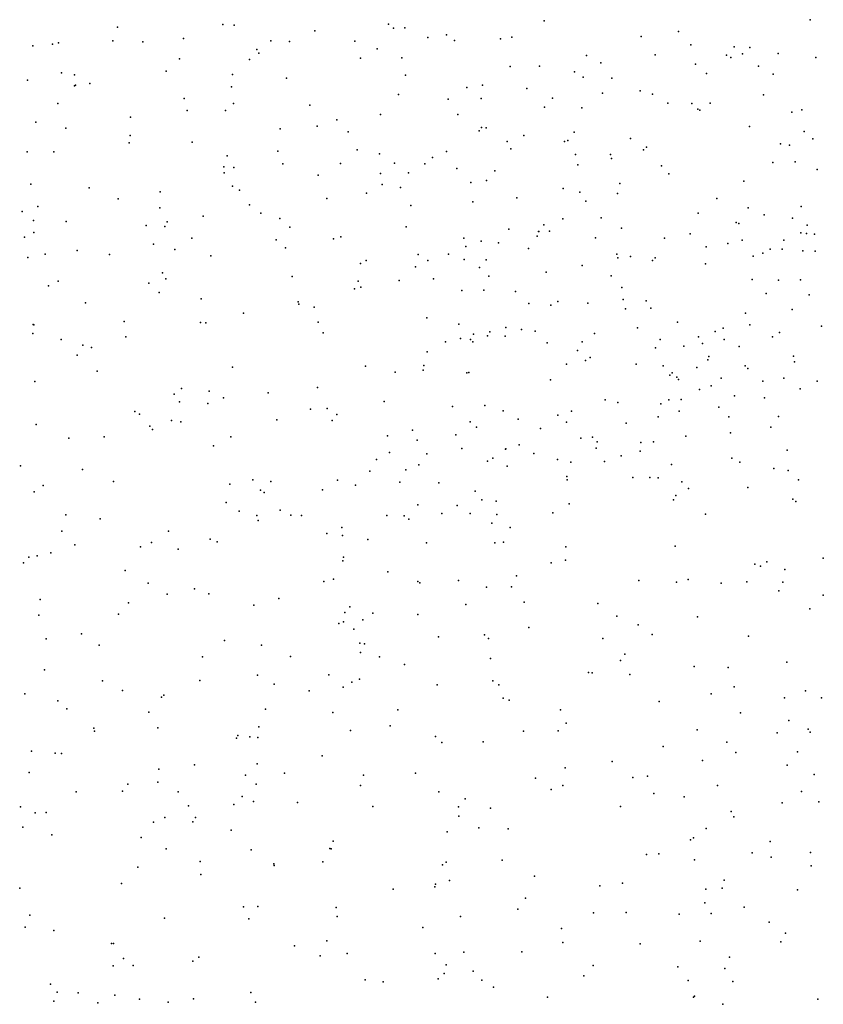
# Model space of a CAD drawing. Header units: metres. Extents: x -25 to 25, y -27.7 to 27.8.
# Tile 181 of 209: x 10.8 to 12.2, y -5.2 to -3.5. Entities that reach past the tile are written whole.
import ezdxf

# ---------------------------------------------------------------- set-up
doc = ezdxf.new("R2010")
doc.units = ezdxf.units.M

msp = doc.modelspace()

# ---------------------------------------------------------------- linework, layer by layer
for p in [(11.1744, -3.4686, 4.9983), (11.1948, -3.4695, -8.1888), (11.4651, -3.4681, -2.0253), (11.7378, -3.4619, -8.1185), (12.2047, -3.4601, 2.0725), (10.9898, -3.473, 5.3215), (11.3358, -3.4799, -2.2539), (11.4741, -3.4752, -0.9815), (11.4936, -3.4742, 19.3237), (11.5671, -3.4868, 17.2377), (11.9736, -3.481, 1.7399), (10.8417, -3.5061, -16.7925), (10.8762, -3.503, -2.7149), (10.8863, -3.5006, 19.5824), (10.982, -3.4972, 13.1784), (11.0342, -3.4988, 19.5143), (11.1058, -3.493, 17.5701), (11.259, -3.4972, 17.4744), (11.2916, -3.4982, -6.1882), (11.4061, -3.4976, -1.6477), (11.5339, -3.4912, -0.3823), (11.5806, -3.4964, -17.9437), (11.6616, -3.4938, 20.3318), (11.6815, -3.4905, 20.0172), (11.9083, -3.4897, 20.1688), (11.9951, -3.5043, 13.5987), (11.2345, -3.5125, -18.3635), (11.2375, -3.519, -18.8283), (11.4452, -3.5113, -0.0245), (11.8124, -3.5227, 16.8805), (11.9329, -3.522, -2.9054), (12.058, -3.5221, 3.0897), (12.0713, -3.5075, 16.638), (12.086, -3.5201, 3.9037), (12.0988, -3.5089, 13.7379), (12.1481, -3.5193, -7.7536), (11.0988, -3.529, -19.1853), (11.2213, -3.5299, 1.0439), (11.4159, -3.5278, 13.3038), (11.4885, -3.5268, 20.088), (11.8377, -3.536, 19.94), (12.0036, -3.5382, 4.105), (12.0651, -3.5267, 2.7533), (12.2144, -3.5264, -4.0366), (10.8919, -3.5534, 0.79), (10.9144, -3.557, -16.1469), (11.0751, -3.5504, -9.2946), (11.1919, -3.5563, 13.265), (11.4952, -3.5574, 20.4035), (11.6786, -3.5423, 13.3532), (11.7297, -3.5418, 19.1831), (11.7913, -3.5516, -17.5634), (12.0228, -3.5543, 5.8011), (12.1136, -3.5415, 1.7997), (12.1396, -3.5554, 3.4762), (10.8323, -3.5664, 13.0906), (10.9162, -3.5751, -19.3804), (10.9416, -3.572, -9.1214), (11.2864, -3.5625, -19.0303), (11.6302, -3.5749, 19.8643), (11.8062, -3.5612, 5.9946), (11.8568, -3.5624, 20.468), (10.9144, -3.5762, 6.8681), (11.1897, -3.5778, 19.4025), (11.4828, -3.5916, 17.4198), (11.6023, -3.5788, 6.5681), (11.7075, -3.5811, -9.364), (11.8403, -3.5889, 13.4682), (11.9065, -3.5849, 4.2601), (11.9283, -3.5907, -16.457), (12.1225, -3.5922, -3.4222), (10.8852, -3.6074, 6.6921), (11.1066, -3.5986, -17.0389), (11.1931, -3.6069, -2.4914), (11.327, -3.6098, 20.1881), (11.5699, -3.5994, -0.1949), (11.6276, -3.5983, -16.4939), (11.7525, -3.5979, 10.8638), (11.9549, -3.6066, -1.8823), (11.9972, -3.6073, 18.9823), (12.0293, -3.6066, 10.4065), (11.1121, -3.6192, 5.1274), (11.1793, -3.6194, 6.6364), (11.4514, -3.6266, 19.2804), (11.5869, -3.6266, 4.4868), (11.7388, -3.6134, 20.5832), (11.804, -3.615, -2.0347), (12.0074, -3.6171, 19.8834), (12.0108, -3.619, 11.3664), (12.1722, -3.6225, 20.074), (12.19, -3.6181, -5.7381), (10.8465, -3.6399, 6.5446), (11.0125, -3.6313, 5.2863), (11.3746, -3.6357, -8.1458), (10.8994, -3.6506, 17.8226), (11.2752, -3.6514, 17.54), (11.3399, -3.6468, -17.1587), (11.3945, -3.6569, 4.6257), (11.624, -3.655, -5.9483), (11.6284, -3.6491, -0.7627), (11.6362, -3.6497, 6.2088), (11.7908, -3.6573, -2.2597), (12.0983, -3.6472, -9.1262), (12.1937, -3.6564, 20.4602), (11.0103, -3.6759, 0.9036), (11.0123, -3.6632, 0.9251), (11.1207, -3.6747, 6.4494), (11.6731, -3.6739, 1.326), (11.7025, -3.6632, 17.2747), (11.7736, -3.6737, 5.8131), (11.7794, -3.6719, 17.1075), (11.8897, -3.6684, 10.6642), (12.1525, -3.6781, 19.9005), (12.2092, -3.6691, 2.997), (10.8314, -3.692, -16.0075), (10.8781, -3.6918, -9.3462), (11.2711, -3.6905, 20.3695), (11.4101, -3.6886, 19.74), (11.4495, -3.6957, -6.1049), (11.5671, -3.6912, -17.4071), (11.6797, -3.6865, -0.4186), (11.912, -3.6886, 16.9014), (11.9174, -3.6836, 1.4886), (12.1681, -3.68, 18.7775), (11.182, -3.6991, -16.2834), (11.2798, -3.7129, 19.8341), (11.3811, -3.7122, -18.1497), (11.4754, -3.7117, -18.6063), (11.5287, -3.7132, 6.3139), (11.5425, -3.7021, -1.309), (11.7929, -3.6968, 11.2468), (11.8543, -3.6965, 4.4039), (11.8562, -3.7037, 20.6779), (12.1388, -3.7108, 4.143), (12.178, -3.7092, 13.8836), (11.1764, -3.7183, 4.9925), (11.1772, -3.7286, 13.3629), (11.1938, -3.7192, 20.1884), (11.4513, -3.7297, -19.1147), (11.5001, -3.7285, -9.5944), (11.5848, -3.7213, 6.069), (11.6515, -3.7253, 13.4454), (11.7972, -3.7147, -7.984), (11.9436, -3.7162, 19.6836), (11.9568, -3.7304, 5.6547), (12.2169, -3.7231, 3.9877), (11.3417, -3.7331, 13.4123), (11.6096, -3.7456, -1.0517), (11.6367, -3.7424, 19.1407), (11.8708, -3.7474, 13.5465), (12.088, -3.7434, 20.6487), (10.8383, -3.7484, 13.3501), (10.9405, -3.755, -2.8014), (11.065, -3.7622, -6.4164), (11.1915, -3.7519, -19.4476), (11.2039, -3.7594, 17.6576), (11.4263, -3.7644, 17.5532), (11.454, -3.749, 1.1852), (11.4859, -3.7542, 20.6787), (11.7715, -3.7563, -17.6597), (11.8006, -3.7629, 19.5919), (11.8669, -3.7649, -5.8644), (10.9911, -3.7742, 6.279), (11.3572, -3.7739, -16.4527), (11.6128, -3.7794, 10.9864), (11.6902, -3.7725, 17.4709), (11.811, -3.7785, -16.4908), (12.0406, -3.7735, -3.0076), (10.8228, -3.7965, -16.2933), (10.8503, -3.7878, -17.2354), (11.0644, -3.7902, -17.3328), (11.2212, -3.7847, 19.3214), (11.2415, -3.7993, 19.6644), (11.5041, -3.7862, -17.9362), (12.0083, -3.7998, 18.8599), (12.0956, -3.7904, -1.8704), (12.1888, -3.788, 19.7506), (10.8428, -3.8125, 19.6591), (10.8998, -3.8141, 0.9036), (11.077, -3.8146, 1.0499), (11.1399, -3.8049, 6.2419), (11.2744, -3.8089, 1.1138), (11.771, -3.8093, 4.5369), (11.8379, -3.8077, 1.3853), (12.0746, -3.816, -7.6145), (12.1238, -3.8022, 10.4005), (12.1735, -3.8085, -3.5881), (10.8431, -3.8335, -16.5384), (11.0401, -3.8209, 5.1899), (11.0732, -3.8231, 20.1486), (11.2919, -3.8241, 4.7582), (11.4963, -3.8232, 19.4961), (11.6763, -3.8276, 11.2265), (11.728, -3.8319, -0.2704), (11.729, -3.8317, -18.0806), (11.7375, -3.8198, -0.616), (11.7476, -3.8309, 20.8058), (11.8738, -3.8259, -17.3183), (12.0794, -3.8178, -17.5461), (12.1881, -3.8341, 11.3222), (12.1995, -3.8207, 5.4495), (10.8272, -3.8414, 5.5088), (11.1205, -3.8434, 1.0493), (11.2683, -3.846, -2.4886), (11.3687, -3.8444, 6.1099), (11.3817, -3.8408, -6.2748), (11.5972, -3.8434, -6.0502), (11.6274, -3.8486, -18.3722), (11.6581, -3.8517, 19.4728), (11.7256, -3.8397, 10.8714), (11.8281, -3.8427, 18.9999), (11.949, -3.8433, 4.4876), (11.9943, -3.836, 11.2817), (12.0854, -3.8469, 7.5423), (12.1581, -3.8471, 16.696), (12.1978, -3.8352, -8.3869), (12.2121, -3.8363, 20.7281), (10.9195, -3.8648, 5.3782), (11.053, -3.854, -16.4544), (11.0904, -3.8634, 17.8147), (11.2846, -3.8602, 20.6373), (11.6005, -3.858, 0.0665), (11.7105, -3.8615, 5.6595), (12.0222, -3.8586, 10.5495), (12.0604, -3.8525, 7.2829), (12.1346, -3.8626, -5.8512), (12.1551, -3.8627, -18.0279), (12.1914, -3.8656, -8.1203), (12.213, -3.8663, -3.8281), (10.8328, -3.8771, 14.3445), (10.8633, -3.8717, 19.9003), (10.976, -3.8722, 17.9467), (11.1539, -3.8744, 20.4886), (11.4259, -3.8825, -2.2433), (11.5171, -3.8722, -8.0492), (11.5341, -3.8828, 17.6257), (11.5703, -3.8713, 13.4956), (11.598, -3.881, -1.4557), (11.6364, -3.8815, -18.7132), (11.8653, -3.8716, -9.2999), (11.867, -3.8781, 17.3009), (11.8897, -3.8758, -2.8069), (11.9278, -3.8827, -7.7875), (11.9329, -3.8779, -2.1361), (12.1043, -3.875, 1.4717), (12.1214, -3.8696, -3.349), (11.4161, -3.8879, -16.631), (11.5124, -3.8935, 1.2604), (11.6248, -3.8948, -17.1447), (11.7415, -3.9033, 7.351), (11.8046, -3.8911, -2.4084), (12.0207, -3.8884, 19.5428), (10.8862, -3.9186, 13.7529), (11.0687, -3.9043, 13.5168), (11.0745, -3.9146, -17.5433), (11.2963, -3.9105, -17.5495), (11.4121, -3.919, 0.5207), (11.4838, -3.9179, 5.85), (11.5441, -3.9148, 11.0626), (11.6411, -3.9103, -1.2103), (11.8556, -3.9093, 7.482), (12.1026, -3.9158, 20.8388), (12.1491, -3.9168, -8.6066), (12.1873, -3.9167, -1.4281), (10.8691, -3.927, 14.0306), (11.045, -3.9225, -16.8228), (11.4054, -3.9322, 20.7801), (11.4166, -3.9295, 4.7167), (11.594, -3.9349, -19.1628), (11.6325, -3.9345, 20.8697), (11.6876, -3.9367, -16.7458), (11.8742, -3.9301, 11.2333), (11.0629, -3.9384, -17.1171), (11.1367, -3.9499, 6.0719), (11.3068, -3.9551, -19.5311), (11.762, -3.9546, -18.4953), (11.8764, -3.9512, 7.2251), (11.9172, -3.9534, 5.4814), (12.1272, -3.9405, 7.6586), (12.2028, -3.9426, 18.4234), (10.9336, -3.9567, 14.2493), (11.3078, -3.9591, 1.1929), (11.335, -3.9645, 13.519), (11.7114, -3.958, -8.03), (11.7495, -3.9611, 1.3374), (11.8144, -3.9575, -5.9938), (11.8804, -3.9676, 17.6466), (11.9251, -3.9659, 19.4184), (12.1727, -3.9686, 13.9332), (11.0017, -3.9898, 5.1734), (11.2108, -3.9748, -8.118), (11.5325, -3.9829, -1.998), (12.0912, -3.9749, -1.6614), (10.842, -3.9948, 1.407), (10.8431, -3.9953, 14.8801), (11.1357, -3.9913, -6.5814), (11.1449, -3.9917, 17.9288), (11.3421, -3.991, 5.9298), (11.5882, -3.9944, 4.6895), (11.6709, -3.9999, -9.4579), (11.6981, -4.0035, -2.2428), (11.7224, -4.0066, 17.7605), (11.9019, -4.0005, -1.9452), (11.972, -3.9907, -8.16), (12.0379, -4.0073, -16.8257), (12.0519, -4.001, -7.9122), (12.0986, -3.9953, 10.5495), (12.2243, -3.9978, -1.1487), (10.8415, -4.0107, 18.3775), (10.8911, -4.0214, 20.3654), (11.0043, -4.0164, 1.0857), (11.3504, -4.0092, 17.8121), (11.5912, -4.0195, -6.2179), (11.6092, -4.0213, 1.3168), (11.614, -4.0116, -1.6955), (11.639, -4.0148, 10.9311), (11.6428, -4.0075, -2.5311), (11.6696, -4.0153, -2.7836), (11.8262, -4.0105, -0.4676), (11.9416, -4.021, 10.7216), (12.0088, -4.0162, 11.224), (12.0536, -4.0212, 20.943), (12.1385, -4.0163, 18.149), (12.1505, -4.0087, -18.3731), (10.9289, -4.0312, -9.4452), (10.9441, -4.0353, 18.2366), (11.5651, -4.0253, 11.2033), (11.6128, -4.0254, 7.286), (11.7431, -4.0272, 5.5164), (11.7968, -4.0407, -0.2567), (11.8049, -4.0253, 10.8343), (11.9334, -4.0359, 18.7621), (11.9827, -4.0327, -8.5057), (12.0158, -4.028, 17.927), (12.0798, -4.0334, 19.4499), (10.9194, -4.0487, -6.6561), (11.5332, -4.0429, -19.3425), (11.8103, -4.0582, -3.1533), (11.8188, -4.0528, 13.6043), (12.0251, -4.0568, -9.0222), (12.0266, -4.0511, -3.5317), (12.1753, -4.0501, 1.4291), (11.1917, -4.0696, -19.6657), (11.4246, -4.0677, -9.589), (11.5261, -4.0748, -2.3634), (11.5272, -4.0668, 17.8211), (11.7773, -4.0646, 19.2802), (11.8994, -4.0645, 4.6746), (11.9466, -4.0674, 17.5059), (12.0057, -4.07, 13.7486), (12.0905, -4.0671, 16.8017), (12.0954, -4.0718, -16.6312), (12.1771, -4.0601, 5.2009), (10.9543, -4.0766, -2.9697), (11.477, -4.0782, 5.7273), (11.6024, -4.0797, -12.9558), (11.6061, -4.0792, 0.177), (11.7493, -4.092, 11.2096), (11.9582, -4.0839, 7.6316), (11.9623, -4.0798, -7.307), (11.9708, -4.0872, 17.0177), (11.9737, -4.0915, 7.1969), (12.0487, -4.0887, 5.3131), (12.1585, -4.0891, 7.1387), (10.8449, -4.0949, 5.3529), (11.1019, -4.1073, 14.1359), (11.3409, -4.1055, 17.9349), (12.0102, -4.1088, 18.2464), (12.0307, -4.1023, -1.3958), (12.1213, -4.0944, 7.7259), (12.187, -4.1074, 4.6305), (12.217, -4.0943, -6.0783), (11.0891, -4.1168, 13.9574), (11.1506, -4.1115, 4.8302), (11.1761, -4.1234, -12.8254), (11.254, -4.1146, 1.1545), (11.8452, -4.1272, -18.7048), (11.9566, -4.1267, -1.5941), (11.9784, -4.1263, -8.753), (12.0718, -4.1201, -18.5363), (12.1242, -4.1237, -6.8868), (11.0988, -4.1304, 14.7342), (11.1482, -4.1334, 14.3152), (11.3285, -4.1433, -8.2479), (11.3575, -4.1419, -6.7403), (11.4575, -4.1297, 20.9548), (11.5773, -4.1388, -2.9451), (11.6338, -4.1372, 13.5572), (11.8672, -4.1316, 1.3407), (11.9429, -4.1339, 17.1875), (12.0442, -4.1399, -3.7623), (11.0202, -4.1472, 4.954), (11.0288, -4.1522, 1.2204), (11.2692, -4.1618, 1.3068), (11.3748, -4.1527, -2.7254), (11.6663, -4.1465, -1.2781), (11.6923, -4.1608, 17.9921), (11.7623, -4.1538, -3.3371), (11.786, -4.1468, 18.7782), (11.9379, -4.1569, 18.5043), (11.9747, -4.1466, 19.3337), (12.0619, -4.1567, 17.7881), (12.149, -4.156, -3.9441), (10.8471, -4.1703, 20.5393), (11.0466, -4.1733, 18.4348), (11.0512, -4.1789, 14.8918), (11.0849, -4.1635, 18.2801), (11.1011, -4.1655, 5.9115), (11.3661, -4.163, -13.0342), (11.5075, -4.18, 4.7604), (11.6083, -4.1657, -6.5329), (11.6195, -4.175, 21.0294), (11.7316, -4.1775, 5.4549), (11.7774, -4.1659, 7.5642), (11.8816, -4.1677, 18.1767), (12.1356, -4.1751, 21.0659), (10.9045, -4.1941, 5.8834), (10.9664, -4.192, 18.5915), (11.1888, -4.1921, 13.8525), (11.4635, -4.1904, 18.0225), (11.5831, -4.1884, 11.1768), (11.8026, -4.194, -3.5612), (11.8229, -4.1923, 7.3748), (11.9863, -4.191, 11.1896), (12.0647, -4.1851, 4.7435), (11.1583, -4.2074, 20.8431), (11.5153, -4.198, 0.4272), (11.5939, -4.2121, -6.799), (11.6702, -4.2138, -1.6571), (11.6708, -4.2131, -8.5404), (11.6944, -4.206, -19.1411), (11.829, -4.2115, -0.5978), (11.8313, -4.2008, -6.8854), (11.9078, -4.2019, -12.9454), (11.9297, -4.2005, 21.0972), (11.4443, -4.2318, 5.6899), (11.4669, -4.2194, 0.7304), (11.5326, -4.222, -12.8073), (11.6481, -4.2291, 18.1363), (11.7197, -4.2214, -0.9062), (11.7616, -4.2315, -7.1747), (11.8729, -4.225, -9.111), (11.9065, -4.2169, 13.6405), (12.0674, -4.2295, 16.848), (12.1643, -4.2152, 1.3965), (10.8201, -4.2429, 5.2887), (10.9287, -4.2491, -3.099), (11.5183, -4.2411, -9.4565), (11.6387, -4.2346, 4.8213), (11.6731, -4.2432, -13.0917), (11.7846, -4.2365, 10.9269), (11.8437, -4.2353, -6.4369), (11.9614, -4.2405, -6.6921), (12.0812, -4.2365, 4.9438), (12.1405, -4.2474, -6.485), (11.4322, -4.2522, 1.3577), (11.4953, -4.2497, 13.6133), (11.7781, -4.2612, 18.4394), (11.8935, -4.263, -3.8843), (11.9236, -4.2635, 4.9699), (11.9382, -4.2641, 5.1855), (12.1658, -4.251, -12.926), (10.8598, -4.2775, 5.0667), (10.9831, -4.2704, -12.8834), (11.1868, -4.2752, 14.7711), (11.227, -4.2671, 18.3942), (11.2586, -4.2705, 14.3705), (11.3758, -4.268, -6.9915), (11.4072, -4.2769, -2.9603), (11.4853, -4.2714, 18.1758), (11.5532, -4.2725, -3.333), (11.7783, -4.2672, 19.1738), (11.9794, -4.2709, 17.0479), (11.9909, -4.2823, 7.6262), (12.095, -4.2807, -7.4949), (12.1841, -4.2672, 7.2486), (10.8439, -4.2884, -12.3018), (11.2407, -4.2852, 4.7924), (11.2469, -4.2893, 14.6196), (11.3497, -4.2846, 18.2592), (11.6171, -4.2871, 5.4893), (11.9688, -4.2948, 7.372), (11.1806, -4.3072, -2.8951), (11.5167, -4.3111, -19.5067), (11.5854, -4.3125, 18.9639), (11.6286, -4.3025, 18.3092), (11.6538, -4.3045, 13.5856), (11.7817, -4.3097, -8.8092), (11.9648, -4.3026, 17.3731), (12.1738, -4.301, 7.7459), (12.1793, -4.3053, 21.1558), (10.8996, -4.3288, 1.5732), (11.2032, -4.3222, 1.3085), (11.2342, -4.3301, 20.982), (11.2751, -4.3207, 14.1792), (11.2939, -4.3293, 13.8571), (11.3126, -4.3296, 18.5364), (11.462, -4.3298, 18.38), (11.4929, -4.3306, 21.0952), (11.5588, -4.3263, -3.5389), (11.6086, -4.3262, 18.4911), (11.6549, -4.3282, 0.1825), (11.7533, -4.325, 5.3144), (12.0208, -4.3277, -4.0933), (10.9597, -4.3359, 15.0997), (11.2366, -4.3384, -7.1331), (11.3834, -4.3508, 13.7142), (11.5007, -4.3362, 18.6703), (11.6466, -4.3433, 1.3658), (11.6783, -4.3508, -3.8384), (10.8921, -4.3571, 5.8266), (11.0793, -4.3574, -8.4712), (11.357, -4.3617, 18.7486), (11.3845, -4.3649, -9.2996), (10.9153, -4.3814, 18.7027), (11.0305, -4.3848, 20.8933), (11.0495, -4.3775, 4.7857), (11.1522, -4.3713, -13.1508), (11.1647, -4.3759, 18.6979), (11.4289, -4.372, 1.0573), (11.5319, -4.3781, 4.9599), (11.6518, -4.3778, -9.2042), (11.6666, -4.3765, -1.3565), (11.776, -4.3847, -12.8718), (11.7761, -4.3847, -4.0245), (11.9678, -4.3838, 21.2065), (10.8347, -4.4032, 4.8993), (10.849, -4.4008, 1.426), (10.8731, -4.3955, -8.5324), (11.0965, -4.3887, -9.2161), (11.386, -4.4032, 5.712), (12.2272, -4.4045, 16.6586), (10.8254, -4.4127, -12.0442), (11.3848, -4.4097, -8.7219), (11.7506, -4.4127, -19.1964), (11.7754, -4.4082, -0.709), (12.1072, -4.4151, -18.7338), (12.1173, -4.4187, 10.7403), (12.1286, -4.4112, 13.7223), (11.0033, -4.4262, -12.2352), (11.4638, -4.4289, 1.4142), (11.6896, -4.4355, 21.2098), (12.16, -4.4248, 17.7999), (11.0439, -4.4488, -19.8651), (11.3518, -4.4457, 13.9462), (11.3685, -4.4418, -3.4148), (11.5164, -4.4459, 0.8669), (11.5203, -4.4479, 5.1106), (11.5879, -4.4439, 5.2927), (11.6369, -4.4555, 0.4217), (11.6808, -4.4549, -0.9371), (11.9041, -4.444, -18.9003), (11.9703, -4.447, -13.3077), (11.9904, -4.442, -12.8853), (12.0484, -4.4485, 17.5984), (12.0935, -4.4464, 11.0902), (12.1567, -4.4468, 7.4001), (11.0772, -4.4678, 15.062), (11.1249, -4.4583, 1.4743), (11.15, -4.4676, -8.6996), (12.1495, -4.4622, 1.4347), (12.2275, -4.4694, 10.6133), (10.8543, -4.4774, 20.8259), (11.009, -4.4831, 5.8152), (11.2288, -4.487, 4.8175), (11.273, -4.4757, 5.7916), (11.3974, -4.4899, 4.999), (11.6006, -4.486, 13.6236), (11.7032, -4.4821, 19.0983), (11.8324, -4.4843, 13.5886), (10.8521, -4.5048, -3.2515), (10.992, -4.5031, -10.3355), (11.3885, -4.5002, 14.2068), (11.4379, -4.5015, -3.8112), (11.5164, -4.5036, 21.1928), (11.8654, -4.5066, -7.2496), (12.0067, -4.5076, 17.0347), (12.2039, -4.4937, -0.9032), (11.3783, -4.5193, 1.2457), (11.3862, -4.5163, -10.3005), (11.4199, -4.5127, -9.1135), (11.9028, -4.5218, 21.2552), (10.927, -4.5375, 15.2335), (11.4041, -4.5294, 18.8361), (11.5526, -4.5425, 18.9613), (11.6335, -4.5395, -13.3514), (11.7111, -4.5262, -19.3816), (11.9272, -4.5387, 1.4217), (12.0965, -4.5414, 7.5688), (10.8648, -4.5461, 1.5622), (10.9577, -4.5575, 20.9528), (11.1775, -4.5491, 14.9717), (11.2424, -4.5576, -19.861), (11.4147, -4.554, 14.3676), (11.423, -4.555, 13.8439), (11.6403, -4.5459, -1.2158), (11.8409, -4.5459, -0.2453), (11.4163, -4.57, 14.0522), (11.8798, -4.5734, 0.0216), (11.1393, -4.5778, -7.3237), (11.2932, -4.5775, -3.6233), (11.4491, -4.578, 5.3751), (11.4931, -4.5913, -20.2053), (11.644, -4.581, 1.4619), (11.8717, -4.5842, 0.4024), (12.0011, -4.5946, -13.4713), (12.1637, -4.587, 19.3092), (10.8621, -4.6005, 18.6501), (11.2356, -4.6098, 1.5364), (11.3607, -4.6094, 14.6774), (11.816, -4.6055, 19.154), (11.8223, -4.6059, -0.4905), (11.8884, -4.6088, -4.3849), (12.0606, -4.5963, 0.2872), (10.9636, -4.6198, -9.0493), (11.1344, -4.6195, -3.2307), (11.2647, -4.626, 18.7394), (11.4008, -4.6223, 1.5232), (11.4145, -4.6172, 14.5332), (11.5504, -4.627, -19.7619), (11.6479, -4.6199, 1.0398), (11.6588, -4.6269, 19.0475), (10.8276, -4.6428, 5.6776), (10.9986, -4.6368, 1.5903), (11.071, -4.6448, 5.8017), (11.3262, -4.6376, 5.1988), (11.3857, -4.6311, -13.3939), (12.031, -4.6425, -12.8316), (12.071, -4.6307, 16.8809), (12.1962, -4.6372, 1.0616), (10.8853, -4.6551, -11.8369), (11.0671, -4.6487, 18.6801), (11.6662, -4.6502, 21.2616), (11.6768, -4.6536, -19.983), (11.9395, -4.6559, 1.0444), (12.1594, -4.6496, 13.5743), (12.2243, -4.6499, 1.5689), (10.9009, -4.6693, 15.3414), (11.0451, -4.675, -20.1307), (11.2493, -4.6696, 21.1692), (11.3678, -4.6756, 5.5068), (11.4813, -4.6707, -4.157), (11.7667, -4.671, 13.5519), (12.0823, -4.6759, 1.3117), (11.7767, -4.6944, 1.2243), (12.1672, -4.6898, 7.5441), (10.9484, -4.7031, 4.7301), (10.9498, -4.708, -13.1398), (11.0608, -4.7025, -12.0315), (11.238, -4.7009, -10.7135), (11.3983, -4.7068, -20.5574), (11.468, -4.6991, 14.3484), (11.7018, -4.7083, 1.5267), (11.7628, -4.7075, -19.5241), (12.0066, -4.706, 21.3234), (12.1465, -4.7109, 17.5411), (12.2007, -4.7046, 1.5615), (12.2043, -4.7098, 10.7015), (11.1988, -4.7207, -10.2373), (11.2012, -4.7157, 5.7297), (11.222, -4.7184, 5.097), (11.2359, -4.7193, 1.5507), (11.5475, -4.7178, -10.5839), (11.5587, -4.7283, 1.3569), (11.6309, -4.7271, 13.6273), (12.0586, -4.7275, -4.5705), (10.8389, -4.7431, -20.0178), (10.8805, -4.7468, -7.2874), (10.8915, -4.7472, 20.9867), (11.9466, -4.7354, -19.1451), (12.0743, -4.7458, 17.3772), (12.1821, -4.7445, 19.2568), (11.1251, -4.7673, -20.4972), (11.2346, -4.7653, 5.2513), (11.3489, -4.7517, -7.2717), (11.8574, -4.7617, -20.4128), (12.0156, -4.7596, 17.0715), (10.8352, -4.781, -3.2766), (11.0627, -4.7748, 4.8852), (11.2826, -4.7822, 5.5988), (11.5125, -4.7819, 13.8464), (11.775, -4.7726, 1.4996), (12.1643, -4.768, 1.8484), (12.2117, -4.7842, -4.7096), (11.0082, -4.801, 21.0729), (11.0606, -4.7978, 5.735), (11.2146, -4.7854, 18.7196), (11.2334, -4.8012, -12.2642), (11.4211, -4.7853, -12.5281), (11.7231, -4.7909, -4.4827), (11.8936, -4.7897, 13.5049), (11.919, -4.787, 1.566), (10.9173, -4.8146, 18.601), (10.9989, -4.8132, -10.1769), (11.0963, -4.8145, -10.8674), (11.4161, -4.8033, 14.6774), (11.5531, -4.8149, 1.5619), (11.7501, -4.8105, -20.6252), (11.7711, -4.8034, -0.6862), (11.9306, -4.8174, -1.147), (12.0418, -4.8037, 19.2052), (12.189, -4.8139, 16.609), (11.2084, -4.8229, 1.6686), (11.2282, -4.8314, 5.4399), (11.3057, -4.8332, -4.0264), (11.5997, -4.827, -13.6002), (11.9836, -4.8236, 2.002), (12.1552, -4.8341, -0.325), (12.2195, -4.8322, 1.6771), (10.8199, -4.8411, -20.2318), (10.8454, -4.8513, 1.7505), (10.8648, -4.851, -11.0499), (11.1147, -4.8393, -3.6063), (11.1941, -4.8369, -3.8264), (11.4378, -4.8403, 18.862), (11.5878, -4.841, 1.617), (11.6439, -4.8432, -0.9545), (11.8721, -4.8404, -12.7304), (12.066, -4.8489, 1.6314), (11.0531, -4.8679, 15.2223), (11.0727, -4.8597, 1.7405), (11.1221, -4.8675, 5.1529), (11.1265, -4.8598, 21.1667), (11.5886, -4.8571, -1.4298), (12.0708, -4.8584, -13.6496), (10.8237, -4.8769, 5.6581), (11.1895, -4.8821, -7.3185), (11.568, -4.8846, -10.7979), (11.6238, -4.8781, 1.8152), (11.6747, -4.8798, 21.3082), (12.0222, -4.8789, 16.9366), (10.8746, -4.8902, 15.4421), (11.0314, -4.895, -13.236), (11.3683, -4.9011, 14.8254), (11.9945, -4.8988, -0.6082), (12.0002, -4.8951, -4.7265), (12.1343, -4.9019, -18.9872), (11.0751, -4.9149, -20.6551), (11.2244, -4.9162, 15.0207), (11.3621, -4.9143, -13.4748), (11.3648, -4.9145, 1.7734), (12.1026, -4.9214, 2.2791), (12.2049, -4.9213, 13.4386), (11.135, -4.9369, -11.8281), (11.3498, -4.9373, 1.7294), (11.5662, -4.9379, -10.5207), (11.6644, -4.9344, 13.5821), (11.9175, -4.9245, -19.4757), (11.9393, -4.9235, -20.5726), (12.0017, -4.9339, -7.2214), (12.1363, -4.9293, 17.4125), (11.0254, -4.9469, 5.0032), (11.2638, -4.9411, -10.198), (11.2649, -4.9437, -11.0748), (11.5598, -4.9425, 14.2028), (12.206, -4.9445, 19.1195), (11.136, -4.9597, 5.5277), (11.5722, -4.9704, 14.0038), (11.721, -4.9624, -4.6072), (11.8757, -4.9746, -0.8965), (12.0538, -4.9695, 16.7542), (10.8185, -4.9838, -13.1352), (10.9969, -4.9753, -3.43), (11.4734, -4.9856, 21.2685), (11.5463, -4.9815, 14.4057), (11.5478, -4.9769, -20.8425), (11.8354, -4.9795, 1.7094), (12.0218, -4.9857, 17.1718), (12.0501, -4.9837, 19.1532), (12.1821, -4.9863, 1.7591), (11.7056, -5.0013, 19.0821), (11.2109, -5.0166, -11.4309), (11.2359, -5.0156, 1.8153), (11.3735, -5.0173, 18.8284), (11.6919, -5.0205, -12.5932), (11.8818, -5.0261, 19.1376), (12.02, -5.0092, 13.3738), (12.089, -5.0168, -20.4447), (10.8362, -5.0312, -20.5526), (11.0725, -5.0362, 5.2459), (11.2205, -5.0372, -11.6558), (11.3754, -5.0333, -11.2648), (11.5913, -5.0333, 1.769), (11.8246, -5.0271, -20.7589), (11.975, -5.029, 2.43), (12.031, -5.0281, -19.8171), (12.1327, -5.0432, 21.3549), (10.8282, -5.0519, 21.0082), (10.8786, -5.0582, -10.067), (11.5255, -5.0529, -13.478), (11.7682, -5.0542, -1.2142), (11.3569, -5.076, -4.2997), (12.0115, -5.0769, -4.9252), (12.1528, -5.078, -20.2472), (12.1615, -5.0627, 16.5546), (10.9795, -5.0808, 7.9628), (10.9831, -5.0808, 18.5609), (11.3003, -5.0846, -11.9245), (11.6988, -5.0952, 13.4923), (11.7707, -5.0792, -13.5351), (11.9065, -5.0815, 21.3296), (11.0003, -5.1068, 5.4539), (11.1221, -5.1118, 15.1493), (11.1327, -5.1046, 2.0451), (11.3451, -5.1025, -20.8827), (11.3924, -5.0981, 14.8296), (11.5467, -5.0983, -12.3963), (11.5975, -5.096, 14.2612), (12.0628, -5.1048, 17.2662), (10.9826, -5.12, -20.7428), (11.0173, -5.1195, 15.2818), (11.5661, -5.1181, 2.2162), (11.6133, -5.1295, 21.2815), (11.8239, -5.1192, 1.8201), (11.9723, -5.1219, -12.5975), (12.0548, -5.1248, 16.7085), (11.4244, -5.1442, -11.5616), (11.5521, -5.1427, 1.8722), (11.5625, -5.1336, -11.3288), (11.6285, -5.1452, 13.9548), (11.8077, -5.1375, -4.8148), (11.9904, -5.1459, 2.6529), (12.0688, -5.1473, -19.6456), (10.8723, -5.1523, 15.4638), (11.4559, -5.1482, 14.6973), (11.6494, -5.1572, -7.2341), (10.8784, -5.1817, 8.245), (10.8839, -5.1659, 2.1816), (10.9208, -5.167, 1.8744), (10.9854, -5.1712, -3.5615), (11.0288, -5.1786, 8.1112), (11.1235, -5.1778, 7.9502), (11.2237, -5.1669, -4.161), (11.7439, -5.1749, -11.0558), (12, -5.1749, -13.4857), (12.0016, -5.1732, 17.0702), (12.2182, -5.1786, 17.5047), (10.9553, -5.185, 21.0909), (11.0787, -5.1836, 1.9407), (11.232, -5.1837, 15.018), (12.0516, -5.1874, 18.9981)]:
    msp.add_point(p)

doc.saveas('drawing.dxf')
